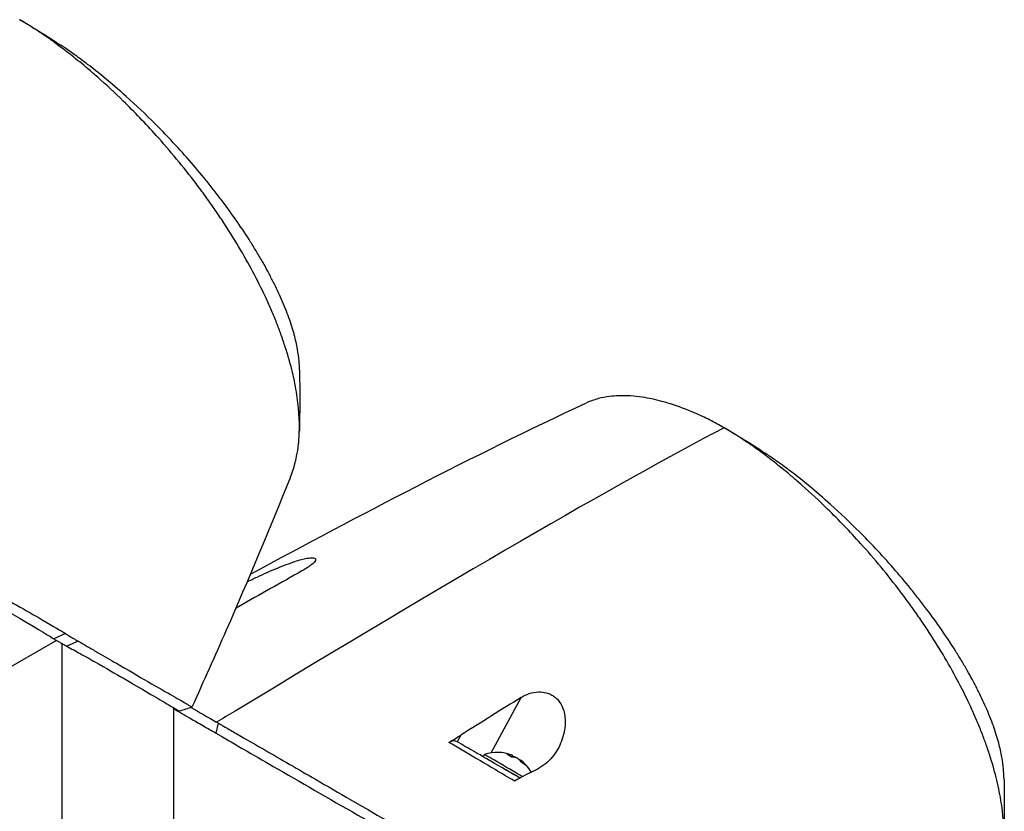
# Model space of a CAD drawing. Header units: millimetres. Extents: x 0 to 5219, y 0 to 2970.
# Tile 231 of 233: x 3388 to 3504, y 2486 to 2579. Entities that reach past the tile are written whole.
import ezdxf

# ---------------------------------------------------------------- set-up
doc = ezdxf.new("R2010")
doc.units = ezdxf.units.MM
doc.header["$LTSCALE"] = 0.2
doc.layers.add('01_Object Line', color=4, linetype='Continuous')

# ---------------------------------------------------------------- blocks, each defined once
blk = doc.blocks.new('A$Cc6976730')
for p, q in [((-77.11, 1197.59), (-78.46, 1196.96)), ((-78.17, 1196.79), (-112.78, 1176.84)), ((-77.53, 1196.42), (-77.57, 1156.43)), ((-75.6, 1196.69), (-76.95, 1196.1)), ((-27.11, 1183.56), (-23.58, 1190.08)), ((-64.39, 1174.35), (-64.37, 1188.85)), ((-59.17, 1187.07), (-59.44, 1185.89)), ((-30.67, 1185.65), (-31.09, 1184.87)), ((-28.03, 1183.1), (-27.88, 1183.35)), ((-24.65, 1183.06), (-24.54, 1183.24)), ((-24.2, 1183), (-24.18, 1183.03)), ((-23.71, 1182.67), (-23.67, 1182.73))]:
    blk.add_line(p, q)
for start, end in [(67.8839, 109.7268), (29.1568, 51.9128)]:
    blk.add_arc((-26.35, 1179.1), 4.52, start, end)
for centre, major_axis, ratio, start_param, end_param in [((-82.02, 1267.99), (-5.28, 3.25), 0.20907, 4.846239, 4.92858), ((-242.98, 1057.39), (-258.82, -170.61), 0.034017, 3.468568, 3.88946), ((0.74, 1220.02), (-5.28, 3.25), 0.20907, 4.846239, 4.92858), ((-170.14, 1124.07), (171.03, 105.6), 0.038528, 0.762969, 0.822768), ((-136.65, 1106.41), (-160.92, -109.7), 0.040357, 3.906097, 3.966231), ((-648.37, -461.56), (-1925.71, -1882.09), 0.351223, 4.087111, 4.088237), ((-24.89, 1181.63), (-2.99, 1.73), 0.000837, 4.193659, 6.283185), ((-27.08, 1179.52), (2.15, 3.7), 0.816496, 6.199849, 6.36942), ((-26.61, 1179.25), (2.25, 3.9), 0.57735, 0.079529, 0.326676), ((-26.1, 1178.95), (2.25, 3.9), 0.57735, 0.079529, 0.326676), ((-26.54, 1179.2), (2.26, 3.9), 0.816496, 0.082003, 0.114044), ((-26.17, 1178.99), (2.26, 3.9), 0.816496, 0.082003, 0.196956), ((-26.61, 1179.25), (2.25, 3.9), 0.57735, 6.169141, 6.201607), ((-26.54, 1179.2), (2.26, 3.9), 0.816496, 5.956934, 6.20408), ((-26.17, 1178.99), (2.26, 3.9), 0.816496, 5.956934, 6.20408), ((-25.33, 1178.51), (2.14, 3.71), 0.57735, 6.197375, 6.366946), ((-25.04, 1181.37), (2.99, -1.73), 0.000837, 1.156911, 1.676064)]:
    blk.add_ellipse(centre, major_axis=major_axis, ratio=ratio, start_param=start_param, end_param=end_param)
for points, knots in [([(-50.68, 1215.98), (-50.67, 1216.02), (-50.65, 1216.06), (-50.54, 1216.36), (-50.43, 1216.67), (-50.28, 1217.13), (-50.23, 1217.29), (-50.17, 1217.5), (-50.16, 1217.54), (-50.1, 1217.76), (-50.06, 1217.95), (-49.92, 1218.56), (-49.84, 1219.01), (-49.76, 1219.59), (-49.75, 1219.71), (-49.72, 1219.99), (-49.7, 1220.15), (-49.68, 1220.42), (-49.67, 1220.52), (-49.57, 1222.08), (-49.64, 1223.65), (-49.94, 1225.77), (-50.01, 1226.21), (-50.17, 1227.09), (-50.26, 1227.53), (-50.57, 1228.86), (-50.81, 1229.77), (-51.18, 1230.95), (-51.26, 1231.2), (-51.42, 1231.69), (-51.5, 1231.94), (-51.64, 1232.32), (-51.68, 1232.45), (-51.77, 1232.69), (-51.81, 1232.81), (-52.02, 1233.38), (-52.19, 1233.84), (-52.47, 1234.55), (-52.57, 1234.79), (-52.77, 1235.27), (-52.87, 1235.51), (-53.19, 1236.23), (-53.4, 1236.71), (-54.08, 1238.16), (-54.57, 1239.14), (-55.61, 1241.11), (-56.17, 1242.09), (-57.36, 1244.08), (-57.98, 1245.08), (-58.96, 1246.56), (-59.29, 1247.06), (-59.98, 1248.04), (-60.32, 1248.53), (-61.03, 1249.51), (-61.39, 1250), (-63.24, 1252.43), (-64.81, 1254.33), (-67.71, 1257.56), (-69, 1258.91), (-71.31, 1261.16), (-72.31, 1262.1), (-73.7, 1263.33), (-74.09, 1263.66), (-74.63, 1264.12), (-74.8, 1264.26), (-75.28, 1264.66), (-75.6, 1264.92), (-76.46, 1265.62), (-77.01, 1266.05), (-77.98, 1266.77), (-78.39, 1267.08), (-78.96, 1267.48), (-79.11, 1267.59), (-79.81, 1268.08), (-80.35, 1268.44), (-81.42, 1269.13), (-81.96, 1269.46), (-82.49, 1269.76)], [1.388634, 1.388634, 1.388634, 1.388634, 1.41457, 1.41457, 1.596219, 1.596219, 1.693857, 1.693857, 1.719166, 1.719166, 1.837725, 1.837725, 2.111396, 2.111396, 2.182409, 2.182409, 2.276499, 2.276499, 2.337341, 2.337341, 3.162147, 3.162147, 3.373842, 3.373842, 3.579811, 3.579811, 3.984502, 3.984502, 4.09507, 4.09507, 4.202311, 4.202311, 4.255972, 4.255972, 4.304596, 4.304596, 4.486711, 4.486711, 4.581165, 4.581165, 4.673894, 4.673894, 4.859509, 4.859509, 5.231419, 5.231419, 5.60592, 5.60592, 5.979077, 5.979077, 6.165933, 6.165933, 6.351964, 6.351964, 6.539189, 6.539189, 7.288579, 7.288579, 7.860772, 7.860772, 8.290537, 8.290537, 8.451715, 8.451715, 8.522248, 8.522248, 8.654959, 8.654959, 8.889881, 8.889881, 9.06617, 9.06617, 9.132077, 9.132077, 9.362293, 9.362293, 9.592797, 9.592797, 9.592797, 9.592797]), ([(-49.61, 1228.61), (-49.61, 1228.94), (-49.63, 1229.29), (-49.7, 1230.09), (-49.77, 1230.55), (-49.95, 1231.57), (-50.07, 1232.14), (-50.27, 1232.87), (-50.31, 1233.02), (-50.45, 1233.5), (-50.56, 1233.84), (-50.79, 1234.53), (-50.91, 1234.88), (-51.18, 1235.59), (-51.33, 1235.95), (-51.63, 1236.67), (-51.79, 1237.04), (-52.11, 1237.73), (-52.28, 1238.09), (-52.54, 1238.63), (-52.64, 1238.83), (-52.94, 1239.41), (-53.13, 1239.79), (-53.53, 1240.53), (-53.72, 1240.88), (-54.15, 1241.63), (-54.38, 1242.02), (-54.86, 1242.82), (-55.1, 1243.22), (-56.36, 1245.22), (-57.48, 1246.84), (-59, 1248.86), (-59.31, 1249.26), (-59.94, 1250.07), (-60.26, 1250.47), (-61.24, 1251.67), (-61.91, 1252.47), (-63.28, 1254.04), (-63.99, 1254.82), (-65.32, 1256.24), (-65.95, 1256.89), (-67.69, 1258.63), (-68.82, 1259.71), (-70.83, 1261.5), (-71.69, 1262.25), (-73.2, 1263.49), (-73.85, 1264.01), (-74.99, 1264.88), (-75.48, 1265.24), (-76.14, 1265.72), (-76.32, 1265.85), (-76.89, 1266.25), (-77.27, 1266.51), (-77.65, 1266.76)], [1.513596, 1.513596, 1.513596, 1.513596, 1.708069, 1.708069, 1.951832, 1.951832, 2.230695, 2.230695, 2.303189, 2.303189, 2.46479, 2.46479, 2.625297, 2.625297, 2.787922, 2.787922, 2.946664, 2.946664, 3.08253, 3.08253, 3.156368, 3.156368, 3.305764, 3.305764, 3.43529, 3.43529, 3.579096, 3.579096, 3.721833, 3.721833, 4.292184, 4.292184, 4.435257, 4.435257, 4.578157, 4.578157, 4.862917, 4.862917, 5.148905, 5.148905, 5.393875, 5.393875, 5.822939, 5.822939, 6.144758, 6.144758, 6.385994, 6.385994, 6.566823, 6.566823, 6.63475, 6.63475, 6.7785, 6.7785, 6.7785, 6.7785]), ([(-141.93, 1235.05), (-141.91, 1235.04), (-141.88, 1235.02), (-141.82, 1234.99), (-141.79, 1234.97), (-141.71, 1234.92), (-141.66, 1234.89), (-141.5, 1234.8), (-141.39, 1234.74), (-141.06, 1234.55), (-140.84, 1234.42), (-140.18, 1234.04), (-139.73, 1233.78), (-138.35, 1232.99), (-137.41, 1232.44), (-134.52, 1230.78), (-132.51, 1229.61), (-129.11, 1227.64), (-127.73, 1226.83), (-120.82, 1222.82), (-115.23, 1219.59), (-108.54, 1215.73), (-107.15, 1214.93), (-100.01, 1210.81), (-94.63, 1207.71), (-89.68, 1204.83), (-89.54, 1204.75), (-87.08, 1203.33), (-84.88, 1202.08), (-81.79, 1200.33), (-80.79, 1199.77), (-78.51, 1198.44), (-77.58, 1197.87), (-77.11, 1197.59)], [0.000001, 0.000001, 0.000001, 0.000001, 0.009162, 0.009162, 0.016971, 0.016971, 0.03259, 0.03259, 0.063827, 0.063827, 0.126304, 0.126304, 0.251265, 0.251265, 0.50133, 0.50133, 1.002, 1.002, 1.335959, 1.335959, 2.67129, 2.67129, 3.030313, 3.030313, 4.543873, 4.543873, 4.592411, 4.592411, 5.347172, 5.347172, 5.723633, 5.723633, 6.247668, 6.247668, 6.247668, 6.247668]), ([(-142.19, 1233.87), (-142.17, 1233.85), (-142.13, 1233.83), (-142.06, 1233.79), (-142.03, 1233.77), (-141.94, 1233.72), (-141.87, 1233.68), (-141.68, 1233.57), (-141.55, 1233.49), (-141.15, 1233.26), (-140.89, 1233.1), (-140.07, 1232.63), (-139.52, 1232.3), (-137.82, 1231.32), (-136.65, 1230.64), (-132.27, 1228.11), (-128.9, 1226.17), (-124.54, 1223.67), (-123.56, 1223.11), (-117.15, 1219.44), (-111.81, 1216.33), (-106.43, 1213.22), (-106.04, 1213), (-102.79, 1211.12), (-100.03, 1209.52), (-93.64, 1205.84), (-90.12, 1203.82), (-85.35, 1201.07), (-83.85, 1200.2), (-80.2, 1198.05), (-78.74, 1197.14), (-78.46, 1196.96)], [0.000047, 0.000047, 0.000047, 0.000047, 0.011008, 0.011008, 0.020393, 0.020393, 0.039197, 0.039197, 0.07693, 0.07693, 0.152825, 0.152825, 0.305669, 0.305669, 0.610232, 0.610232, 1.419716, 1.419716, 1.651889, 1.651889, 2.978842, 2.978842, 3.080675, 3.080675, 3.850394, 3.850394, 4.95171, 4.95171, 5.489352, 5.489352, 6.333255, 6.333255, 6.333255, 6.333255]), ([(0.27, 1221.79), (-0.29, 1222.11), (-0.86, 1222.42), (-1.45, 1222.72), (-2, 1223), (-2.56, 1223.26), (-3.13, 1223.51), (-3.26, 1223.56), (-3.38, 1223.61), (-3.51, 1223.67), (-4.52, 1224.09), (-5.46, 1224.42), (-6.35, 1224.69), (-6.58, 1224.76), (-6.81, 1224.83), (-7.04, 1224.89), (-7.83, 1225.1), (-8.6, 1225.26), (-9.34, 1225.37), (-10.29, 1225.51), (-11.2, 1225.57), (-12.07, 1225.55), (-12.45, 1225.53), (-12.82, 1225.51), (-13.18, 1225.46), (-13.64, 1225.4), (-14.07, 1225.32), (-14.48, 1225.21), (-14.99, 1225.08), (-15.46, 1224.91), (-15.9, 1224.71)], [0, 0, 0, 0, 0.0293646, 0.0293646, 0.0293646, 0.0566154, 0.0566154, 0.0566154, 0.0625, 0.0625, 0.0625, 0.1118856, 0.1118856, 0.1118856, 0.125, 0.125, 0.125, 0.1687706, 0.1687706, 0.1687706, 0.2250488, 0.2250488, 0.2250488, 0.25, 0.25, 0.25, 0.2807426, 0.2807426, 0.2807426, 0.3182021, 0.3182021, 0.3182021, 0.3182021]), ([(32.07, 1168.01), (32.08, 1168.05), (32.1, 1168.08), (32.22, 1168.39), (32.33, 1168.69), (32.47, 1169.15), (32.52, 1169.32), (32.58, 1169.52), (32.59, 1169.57), (32.65, 1169.79), (32.69, 1169.97), (32.83, 1170.59), (32.91, 1171.04), (32.99, 1171.62), (33, 1171.74), (33.03, 1172.02), (33.05, 1172.18), (33.07, 1172.45), (33.08, 1172.55), (33.18, 1174.1), (33.12, 1175.68), (32.82, 1177.8), (32.75, 1178.24), (32.58, 1179.12), (32.49, 1179.56), (32.18, 1180.89), (31.94, 1181.8), (31.58, 1182.97), (31.5, 1183.22), (31.33, 1183.72), (31.25, 1183.97), (31.12, 1184.35), (31.07, 1184.48), (30.99, 1184.72), (30.94, 1184.84), (30.74, 1185.41), (30.56, 1185.87), (30.28, 1186.57), (30.18, 1186.82), (29.98, 1187.3), (29.88, 1187.54), (29.57, 1188.26), (29.35, 1188.74), (28.67, 1190.19), (28.18, 1191.17), (27.14, 1193.13), (26.58, 1194.12), (25.4, 1196.11), (24.77, 1197.1), (23.79, 1198.59), (23.46, 1199.08), (22.78, 1200.07), (22.43, 1200.56), (21.72, 1201.54), (21.36, 1202.03), (19.51, 1204.46), (17.95, 1206.36), (15.05, 1209.58), (13.75, 1210.93), (11.44, 1213.19), (10.44, 1214.12), (9.05, 1215.35), (8.67, 1215.68), (8.12, 1216.15), (7.95, 1216.29), (7.47, 1216.69), (7.15, 1216.95), (6.29, 1217.64), (5.74, 1218.07), (4.78, 1218.8), (4.36, 1219.1), (3.8, 1219.51), (3.64, 1219.62), (2.94, 1220.11), (2.4, 1220.47), (1.33, 1221.16), (0.8, 1221.48), (0.27, 1221.79)], [1.388634, 1.388634, 1.388634, 1.388634, 1.41457, 1.41457, 1.596219, 1.596219, 1.693857, 1.693857, 1.719166, 1.719166, 1.837725, 1.837725, 2.111396, 2.111396, 2.182409, 2.182409, 2.276499, 2.276499, 2.337341, 2.337341, 3.162147, 3.162147, 3.373842, 3.373842, 3.579811, 3.579811, 3.984502, 3.984502, 4.09507, 4.09507, 4.202311, 4.202311, 4.255972, 4.255972, 4.304596, 4.304596, 4.486711, 4.486711, 4.581165, 4.581165, 4.673894, 4.673894, 4.859509, 4.859509, 5.231419, 5.231419, 5.60592, 5.60592, 5.979077, 5.979077, 6.165933, 6.165933, 6.351964, 6.351964, 6.539189, 6.539189, 7.288579, 7.288579, 7.860772, 7.860772, 8.290537, 8.290537, 8.451715, 8.451715, 8.522248, 8.522248, 8.654959, 8.654959, 8.889881, 8.889881, 9.06617, 9.06617, 9.132077, 9.132077, 9.362293, 9.362293, 9.592797, 9.592797, 9.592797, 9.592797]), ([(33.15, 1180.63), (33.14, 1180.97), (33.12, 1181.31), (33.05, 1182.12), (32.99, 1182.58), (32.81, 1183.6), (32.68, 1184.16), (32.49, 1184.89), (32.44, 1185.05), (32.3, 1185.53), (32.2, 1185.87), (31.97, 1186.56), (31.84, 1186.91), (31.57, 1187.61), (31.43, 1187.97), (31.12, 1188.69), (30.96, 1189.06), (30.64, 1189.76), (30.47, 1190.12), (30.21, 1190.66), (30.11, 1190.86), (29.82, 1191.44), (29.62, 1191.82), (29.22, 1192.56), (29.03, 1192.9), (28.6, 1193.65), (28.37, 1194.05), (27.89, 1194.85), (27.65, 1195.24), (26.39, 1197.24), (25.27, 1198.86), (23.75, 1200.88), (23.44, 1201.29), (22.81, 1202.1), (22.49, 1202.5), (21.51, 1203.7), (20.84, 1204.49), (19.47, 1206.07), (18.77, 1206.84), (17.43, 1208.27), (16.8, 1208.91), (15.06, 1210.66), (13.93, 1211.73), (11.93, 1213.53), (11.06, 1214.27), (9.55, 1215.52), (8.9, 1216.04), (7.76, 1216.91), (7.28, 1217.27), (6.61, 1217.75), (6.43, 1217.88), (5.87, 1218.28), (5.49, 1218.54), (5.11, 1218.79)], [1.513596, 1.513596, 1.513596, 1.513596, 1.708069, 1.708069, 1.951832, 1.951832, 2.230695, 2.230695, 2.303189, 2.303189, 2.46479, 2.46479, 2.625297, 2.625297, 2.787922, 2.787922, 2.946664, 2.946664, 3.08253, 3.08253, 3.156368, 3.156368, 3.305764, 3.305764, 3.43529, 3.43529, 3.579096, 3.579096, 3.721833, 3.721833, 4.292184, 4.292184, 4.435257, 4.435257, 4.578157, 4.578157, 4.862917, 4.862917, 5.148905, 5.148905, 5.393875, 5.393875, 5.822939, 5.822939, 6.144758, 6.144758, 6.385994, 6.385994, 6.566823, 6.566823, 6.63475, 6.63475, 6.7785, 6.7785, 6.7785, 6.7785]), ([(-50.68, 1215.98), (-53.11, 1209.96), (-55.63, 1203.91), (-59.56, 1194.93), (-60.9, 1191.92), (-62.26, 1188.93)], [0, 0, 0, 0, 1.960245, 1.960245, 2.968554, 2.968554, 2.968554, 2.968554]), ([(-55.77, 1203.67), (-55.39, 1203.86), (-54.99, 1204.05), (-53.82, 1204.6), (-53.01, 1204.97), (-51.53, 1205.57), (-50.82, 1205.84), (-49.61, 1206.24), (-49.13, 1206.37), (-48.51, 1206.48), (-48.3, 1206.5), (-48.02, 1206.5), (-47.93, 1206.49), (-47.8, 1206.44), (-47.76, 1206.41), (-47.71, 1206.32), (-47.72, 1206.25), (-47.81, 1206.05), (-47.96, 1205.88), (-48.44, 1205.49), (-48.84, 1205.23), (-49.34, 1204.95)], [-1.466782, -1.466782, -1.466782, -1.466782, -1.33399, -1.33399, -1.081083, -1.081083, -0.864266, -0.864266, -0.684891, -0.684891, -0.576042, -0.576042, -0.504751, -0.504751, -0.44002, -0.44002, -0.35801, -0.35801, -0.205711, -0.205711, -0.000001, -0.000001, -0.000001, -0.000001]), ([(-77.11, 1197.59), (-77.07, 1197.56), (-77.01, 1197.52), (-76.86, 1197.43), (-76.8, 1197.4), (-76.61, 1197.28), (-76.48, 1197.2), (-76.23, 1197.05), (-76.09, 1196.97), (-75.91, 1196.87), (-75.85, 1196.83), (-75.7, 1196.74), (-75.61, 1196.7), (-75.6, 1196.69)], [0.0012617, 0.0012617, 0.0012617, 0.0012617, 0.0227877, 0.0227877, 0.0388309, 0.0388309, 0.0709865, 0.0709865, 0.1023123, 0.1023123, 0.1191004, 0.1191004, 0.1425667, 0.1425667, 0.1425667, 0.1425667]), ([(-78.46, 1196.96), (-78.42, 1196.94), (-78.2, 1196.81), (-77.95, 1196.66), (-77.82, 1196.59), (-77.57, 1196.44), (-77.44, 1196.37), (-77.2, 1196.24), (-76.99, 1196.12), (-76.95, 1196.1)], [0.00043088, 0.00043088, 0.00043088, 0.00043088, 0.0154414, 0.0154414, 0.03075173, 0.03075173, 0.04552895, 0.04552895, 0.05960793, 0.05960793, 0.05960793, 0.05960793]), ([(-76.95, 1196.1), (-76.4, 1195.81), (-75.88, 1195.52), (-74.75, 1194.89), (-74.16, 1194.56), (-72.37, 1193.54), (-71.24, 1192.89), (-68.1, 1191.05), (-66.4, 1190.04), (-64.68, 1189.03), (-64.25, 1188.77), (-63.95, 1188.59), (-63.91, 1188.57), (-63.58, 1188.37), (-63.71, 1188.44), (-64.37, 1188.82)], [-7.620463, -7.620463, -7.620463, -7.620463, -7.336805, -7.336805, -6.999081, -6.999081, -6.270272, -6.270272, -4.749597, -4.749597, -3.95115, -3.95115, -3.814973, -3.814973, -2.594229, -2.594229, -2.594229, -2.594229]), ([(-75.6, 1196.69), (-75.4, 1196.58), (-75.23, 1196.48), (-74.79, 1196.22), (-74.6, 1196.11), (-74.01, 1195.77), (-73.63, 1195.55), (-72.51, 1194.9), (-71.8, 1194.49), (-69.75, 1193.3), (-68.52, 1192.58), (-64.95, 1190.52), (-63.57, 1189.75), (-62.76, 1189.26), (-62.67, 1189.2), (-62.5, 1189.1), (-62.43, 1189.06), (-62.28, 1188.97), (-62.25, 1188.93), (-62.26, 1188.93)], [0, 0, 0, 0, 0.115596, 0.115596, 0.212113, 0.212113, 0.405093, 0.405093, 0.790972, 0.790972, 1.563393, 1.563393, 3.332159, 3.332159, 3.60987, 3.60987, 3.890806, 3.890806, 4.379888, 4.379888, 4.379888, 4.379888]), ([(-23.58, 1190.08), (-23.29, 1190.26), (-22.96, 1190.42), (-22.28, 1190.64), (-21.91, 1190.72), (-21.23, 1190.74), (-20.93, 1190.71), (-20.44, 1190.58), (-20.26, 1190.51), (-19.94, 1190.35), (-19.8, 1190.26), (-19.5, 1190.04), (-19.35, 1189.9), (-19, 1189.48), (-18.83, 1189.19), (-18.51, 1188.42), (-18.41, 1187.88), (-18.38, 1186.62), (-18.51, 1185.9), (-18.97, 1184.52), (-19.31, 1183.87), (-20.21, 1182.66), (-20.78, 1182.15), (-21.41, 1181.82)], [-1.636051, -1.636051, -1.636051, -1.636051, -1.487609, -1.487609, -1.342627, -1.342627, -1.229751, -1.229751, -1.162071, -1.162071, -1.103238, -1.103238, -1.031704, -1.031704, -0.907622, -0.907622, -0.714138, -0.714138, -0.48257, -0.48257, -0.258591, -0.258591, -0.000001, -0.000001, -0.000001, -0.000001]), ([(-64.37, 1188.74), (-63.77, 1188.39), (-63.13, 1188.02), (-61.98, 1187.35), (-61.49, 1187.07), (-60.73, 1186.64), (-60.48, 1186.49), (-60.09, 1186.27), (-59.96, 1186.19), (-59.76, 1186.08), (-59.7, 1186.04), (-59.6, 1185.99), (-59.57, 1185.97), (-59.5, 1185.93), (-59.47, 1185.91), (-59.44, 1185.89)], [0.63119908, 0.63119908, 0.63119908, 0.63119908, 0.65901431, 0.65901431, 0.67868298, 0.67868298, 0.68844192, 0.68844192, 0.69329226, 0.69329226, 0.69570893, 0.69570893, 0.69691526, 0.69691526, 0.69832008, 0.69832008, 0.69832008, 0.69832008]), ([(-59.17, 1187.07), (-59.2, 1187.09), (-59.23, 1187.11), (-59.3, 1187.15), (-59.34, 1187.17), (-59.37, 1187.19)], [-0.02987732, -0.02987732, -0.02987732, -0.02987732, -0.01373724, -0.01373724, 0, 0, 0, 0]), ([(-59.17, 1187.07), (-59.15, 1187.06), (-59.13, 1187.05), (-59.07, 1187.01), (-59.04, 1187), (-58.96, 1186.95), (-58.91, 1186.92), (-58.75, 1186.83), (-58.64, 1186.76), (-58.31, 1186.57), (-58.09, 1186.45), (-57.43, 1186.06), (-56.98, 1185.8), (-55.6, 1185.01), (-54.66, 1184.47), (-51.77, 1182.8), (-49.76, 1181.64), (-46.36, 1179.66), (-44.98, 1178.86), (-38.07, 1174.84), (-32.47, 1171.62), (-25.79, 1167.76), (-24.4, 1166.95), (-17.26, 1162.83), (-11.88, 1159.73), (-6.93, 1156.86), (-6.78, 1156.77), (-4.33, 1155.35), (-2.13, 1154.11), (0.96, 1152.36), (1.96, 1151.79), (4.24, 1150.47), (5.17, 1149.9), (5.64, 1149.61)], [0.000001, 0.000001, 0.000001, 0.000001, 0.009162, 0.009162, 0.016971, 0.016971, 0.03259, 0.03259, 0.063827, 0.063827, 0.126304, 0.126304, 0.251265, 0.251265, 0.50133, 0.50133, 1.002, 1.002, 1.335959, 1.335959, 2.67129, 2.67129, 3.030313, 3.030313, 4.543873, 4.543873, 4.592411, 4.592411, 5.347172, 5.347172, 5.723633, 5.723633, 6.247668, 6.247668, 6.247668, 6.247668]), ([(-59.44, 1185.89), (-59.41, 1185.88), (-59.38, 1185.86), (-59.31, 1185.82), (-59.28, 1185.8), (-59.18, 1185.74), (-59.12, 1185.71), (-58.93, 1185.59), (-58.8, 1185.52), (-58.4, 1185.28), (-58.13, 1185.13), (-57.32, 1184.65), (-56.77, 1184.33), (-55.07, 1183.34), (-53.9, 1182.67), (-49.52, 1180.14), (-46.15, 1178.19), (-41.79, 1175.7), (-40.8, 1175.13), (-34.4, 1171.46), (-29.06, 1168.36), (-23.67, 1165.25), (-23.29, 1165.02), (-20.04, 1163.15), (-17.28, 1161.55), (-10.89, 1157.86), (-7.37, 1155.85), (-2.59, 1153.09), (-1.09, 1152.22), (2.55, 1150.08), (4.01, 1149.17), (4.3, 1148.99)], [0.000047, 0.000047, 0.000047, 0.000047, 0.011008, 0.011008, 0.020393, 0.020393, 0.039197, 0.039197, 0.07693, 0.07693, 0.152825, 0.152825, 0.305669, 0.305669, 0.610232, 0.610232, 1.419716, 1.419716, 1.651889, 1.651889, 2.978842, 2.978842, 3.080675, 3.080675, 3.850394, 3.850394, 4.95171, 4.95171, 5.489352, 5.489352, 6.333255, 6.333255, 6.333255, 6.333255]), ([(-32.06, 1184.8), (-31.84, 1184.93), (-31.58, 1185.08), (-31.13, 1185.36), (-30.9, 1185.5), (-30.67, 1185.65)], [-0.1934752, -0.1934752, -0.1934752, -0.1934752, -0.0983779, -0.0983779, 0, 0, 0, 0]), ([(-31.09, 1184.87), (-31.16, 1184.9), (-31.22, 1184.93), (-31.37, 1184.97), (-31.45, 1184.97), (-31.62, 1184.96), (-31.71, 1184.94), (-31.88, 1184.89), (-31.97, 1184.85), (-32.06, 1184.8)], [0, 0, 0, 0, 0.0382217, 0.0382217, 0.0766364, 0.0766364, 0.116027, 0.116027, 0.1530194, 0.1530194, 0.1530194, 0.1530194]), ([(-24.36, 1180.25), (-25.86, 1181.14), (-27.39, 1182.05), (-28.93, 1182.96), (-29.97, 1183.57), (-31.01, 1184.18), (-32.06, 1184.8)], [0, 0, 0, 0, 0.5977799, 0.5977799, 0.5977799, 0.9999999, 0.9999999, 0.9999999, 0.9999999]), ([(-23.72, 1180.61), (-24.84, 1181.25), (-25.98, 1181.91), (-27.12, 1182.57), (-27.42, 1182.74), (-28.08, 1183.13), (-29.1, 1183.72), (-29.77, 1184.1), (-30.43, 1184.48), (-31.09, 1184.87)], [0.0697236, 0.0697236, 0.0697236, 0.0697236, 0.5, 0.5, 0.5, 0.75, 0.75, 0.75, 1, 1, 1, 1]), ([(-22.63, 1181.19), (-22.95, 1181.02), (-23.28, 1180.84), (-23.84, 1180.54), (-24.12, 1180.39), (-24.36, 1180.25)], [-0.2324123, -0.2324123, -0.2324123, -0.2324123, -0.1008984, -0.1008984, -0.0000209, -0.0000209, -0.0000209, -0.0000209]), ([(-22.63, 1181.19), (-22.42, 1181.29), (-22.22, 1181.4), (-21.81, 1181.61), (-21.61, 1181.72), (-21.41, 1181.82)], [-0.1686475, -0.1686475, -0.1686475, -0.1686475, -0.0843243, -0.0843243, -0.000001, -0.000001, -0.000001, -0.000001])]:
    blk.add_open_spline(points, degree=3, knots=knots)
for points in [[(-82.05, 1269.52), (-80.56, 1268.66), (-79.09, 1267.73), (-77.65, 1266.76)], [(-49.61, 1228.61), (-49.58, 1226.36), (-49.57, 1223.9), (-49.63, 1221.39)], [(-55.39, 1204.56), (-42.46, 1211.54), (-29.4, 1218.43), (-15.9, 1224.71)], [(0.7, 1221.54), (2.19, 1220.68), (3.66, 1219.76), (5.11, 1218.79)], [(-56.79, 1200.73), (-56.9, 1200.67), (-57, 1200.61), (-57.11, 1200.54)], [(-62.26, 1188.93), (-62.75, 1188.77), (-63.24, 1188.61), (-63.73, 1188.45)], [(-62.34, 1188.91), (-61.41, 1188.36), (-60.42, 1187.79), (-59.37, 1187.19)], [(33.15, 1180.63), (33.18, 1178.39), (33.19, 1175.93), (33.12, 1173.42)]]:
    blk.add_open_spline(points, degree=3)

msp = doc.modelspace()

# ---------------------------------------------------------------- block references
at = {"layer": '01_Object Line'}
msp.add_blockref('A$Cc6976730', (3470.513, 1309.589), dxfattribs=at)

doc.saveas('drawing.dxf')
